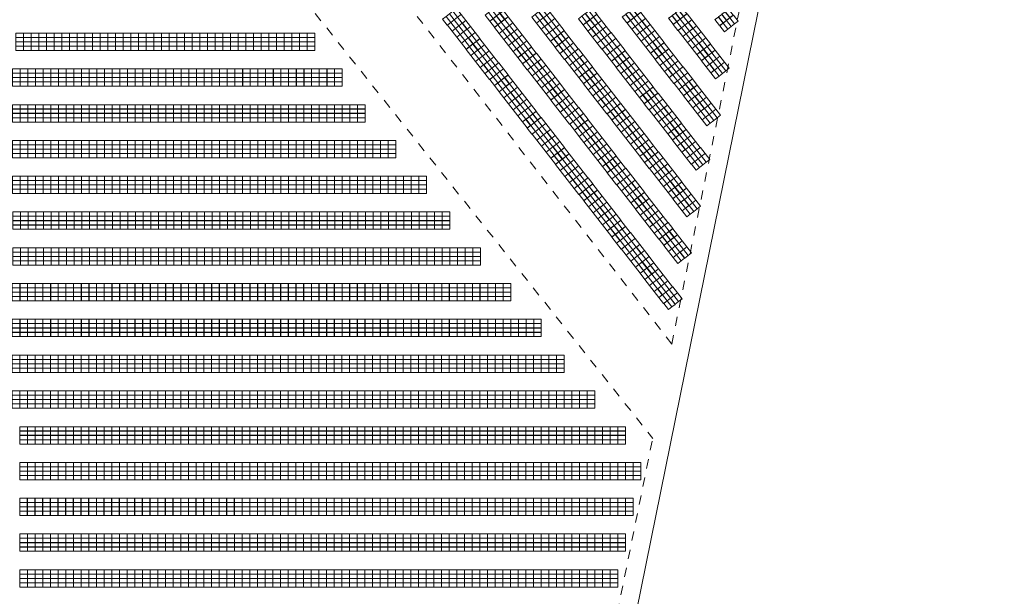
# Model space of a CAD drawing. Header units: metres. Extents: x 232744 to 233931, y 552844 to 554310.
# Tile 4 of 41: x 233540 to 233754, y 552970 to 553095. Entities that reach past the tile are written whole.
import ezdxf

# ---------------------------------------------------------------- set-up
doc = ezdxf.new("R2010")
doc.units = ezdxf.units.M
doc.linetypes.add('NLCS-HIDDEN', pattern=[4, 2, -2])
doc.layers.get('0').update_dxf_attribs({"lineweight": 18})
for name, color, linetype, lineweight in [('BH-N-contouren zonneakker', 251, 'NLCS-HIDDEN', 5), ('BH-N-hekwerk', 251, 'IE-TERREINAFSCHEIDING-KUNSTMATIG-OPEN', 18), ('GP-Modules', 252, 'Continuous', 9)]:
    doc.layers.add(name, color=color, linetype=linetype, lineweight=lineweight)
doc.linetypes.add('IE-TERREINAFSCHEIDING-KUNSTMATIG-OPEN', pattern='A,7,-1.5,[67,NLCS.SHX,S=0.75,R=0,X=0,Y=0],-1.5', length=10)

# ---------------------------------------------------------------- blocks, each defined once
blk = doc.blocks.new('fs_3851797_full')
for points in [[(0, 0, 0), (1.65, 0, 0), (1.65, -0.93, -0.34), (0, -0.93, -0.34), (0, 0, 0)], [(0, -0.94, -0.34), (1.65, -0.94, -0.34), (1.65, -1.87, -0.68), (0, -1.87, -0.68), (0, -0.94, -0.34)], [(0, -1.89, -0.69), (1.65, -1.89, -0.69), (1.65, -2.82, -1.03), (0, -2.82, -1.03), (0, -1.89, -0.69)], [(0, -2.83, -1.03), (1.65, -2.83, -1.03), (1.65, -3.76, -1.37), (0, -3.76, -1.37), (0, -2.83, -1.03)]]:
    blk.add_polyline3d(points)
blk = doc.blocks.new('fs_3851794_full')
for points in [[(0, 0, 0), (1.65, 0, 0), (1.65, -0.93, -0.34), (0, -0.93, -0.34), (0, 0, 0)], [(0, -0.94, -0.34), (1.65, -0.94, -0.34), (1.65, -1.87, -0.68), (0, -1.87, -0.68), (0, -0.94, -0.34)], [(0, -1.89, -0.69), (1.65, -1.89, -0.69), (1.65, -2.82, -1.03), (0, -2.82, -1.03), (0, -1.89, -0.69)], [(0, -2.83, -1.03), (1.65, -2.83, -1.03), (1.65, -3.76, -1.37), (0, -3.76, -1.37), (0, -2.83, -1.03)]]:
    blk.add_polyline3d(points)

msp = doc.modelspace()

# ---------------------------------------------------------------- linework, layer by layer
at = {"layer": 'BH-N-contouren zonneakker'}
for p, q in [((233681.72, 553024.93), (233437.51, 553339.5)), ((233432.78, 553312.77), (233677.64, 553004.44)), ((233681.72, 553024.93), (233699.04, 553110.39))]:
    msp.add_line(p, q, dxfattribs=at)
at = {"layer": 'BH-N-contouren zonneakker', "flags": 128}
msp.add_lwpolyline([(233432.78, 553312.77), (233418.33, 553231), (233507.57, 553119.51, -0.411771), (233506.97, 553113.91), (233456.09, 553072.49), (233628.36, 552851.09), (233640.11, 552869.42), (233646.11, 552897.9, -0.144749), (233647.19, 552899.9), (233658.74, 552911.51), (233676.95, 553001.36), (233677.64, 553004.44)], format="xyb", dxfattribs=at)
at = {"layer": 'BH-N-hekwerk', "flags": 128}
msp.add_lwpolyline([(233414.07, 553229.91), (233504.44, 553117.01), (233450.54, 553073.12), (233628.67, 552844.17), (233643.87, 552867.88), (233650.02, 552897.08), (233662.42, 552909.54), (233738.39, 553284.39), (233730.86, 553318.21), (233731.87, 553323.22), (233753.84, 553431.61), (233682.62, 553591.66), (233450.03, 553433.32)], close=True, dxfattribs=at)

# ---------------------------------------------------------------- block references
at = {"layer": 'GP-Modules', "rotation": 307.8241220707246}
for p in [(233644.21, 553098.56, 2.17), (233654.35, 553098.16, 2.17), (233673.98, 553098.19, 2.17), (233635.02, 553097.74, 2.17), (233636.04, 553096.43, 2.17), (233645.23, 553097.25, 2.17), (233655.37, 553096.85, 2.17), (233664.48, 553097.77, 2.17), (233665.5, 553096.45, 2.17), (233675, 553096.88, 2.17), (233684.02, 553097.9, 2.17), (233685.04, 553096.59, 2.17), (233694.07, 553097.61, 2.17), (233695.09, 553096.3, 2.17), (233637.06, 553095.11, 2.17), (233646.25, 553095.93, 2.17), (233647.27, 553094.62, 2.17), (233656.39, 553095.54, 2.17), (233657.41, 553094.22, 2.17), (233666.52, 553095.14, 2.17), (233667.54, 553093.83, 2.17), (233676.02, 553095.56, 2.17), (233677.04, 553094.25, 2.17), (233686.06, 553095.27, 2.17), (233687.08, 553093.96, 2.17), (233638.08, 553093.8, 2.17), (233639.1, 553092.49, 2.17), (233648.29, 553093.31, 2.17), (233649.31, 553091.99, 2.17), (233658.42, 553092.91, 2.17), (233668.56, 553092.51, 2.17), (233678.05, 553092.94, 2.17), (233688.1, 553092.65, 2.17), (233640.12, 553091.17, 2.17), (233641.14, 553089.86, 2.17), (233650.33, 553090.68, 2.17), (233659.44, 553091.6, 2.17), (233660.46, 553090.28, 2.17), (233669.58, 553091.2, 2.17), (233670.6, 553089.89, 2.17), (233679.07, 553091.62, 2.17), (233680.09, 553090.31, 2.17), (233689.12, 553091.33, 2.17), (233690.14, 553090.02, 2.17), (233642.16, 553088.55, 2.17), (233651.35, 553089.37, 2.17), (233652.37, 553088.05, 2.17), (233661.48, 553088.97, 2.17), (233662.5, 553087.66, 2.17), (233671.62, 553088.57, 2.17), (233681.11, 553089, 2.17), (233682.13, 553087.68, 2.17), (233691.16, 553088.71, 2.17), (233643.18, 553087.23, 2.17), (233644.2, 553085.92, 2.17), (233653.39, 553086.74, 2.17), (233654.41, 553085.43, 2.17), (233663.52, 553086.34, 2.17), (233672.64, 553087.26, 2.17), (233673.66, 553085.95, 2.17), (233683.15, 553086.37, 2.17), (233692.18, 553087.39, 2.17), (233693.2, 553086.08, 2.17), (233645.22, 553084.61, 2.17), (233646.24, 553083.29, 2.17), (233655.43, 553084.11, 2.17), (233664.54, 553085.03, 2.17), (233665.56, 553083.72, 2.17), (233674.67, 553084.63, 2.17), (233675.69, 553083.32, 2.17), (233684.17, 553085.05, 2.17), (233685.19, 553083.74, 2.17), (233647.26, 553081.98, 2.17), (233656.45, 553082.8, 2.17), (233657.47, 553081.49, 2.17), (233666.58, 553082.4, 2.17), (233667.6, 553081.09, 2.17), (233676.71, 553082.01, 2.17), (233686.21, 553082.43, 2.17), (233687.23, 553081.11, 2.17), (233648.28, 553080.67, 2.17), (233649.3, 553079.35, 2.17), (233658.49, 553080.17, 2.17), (233668.62, 553079.78, 2.17), (233677.73, 553080.69, 2.17), (233678.75, 553079.38, 2.17), (233688.25, 553079.8, 2.17), (233650.32, 553078.04, 2.17), (233659.51, 553078.86, 2.17), (233660.53, 553077.55, 2.17), (233669.64, 553078.46, 2.17), (233670.66, 553077.15, 2.17), (233679.77, 553078.07, 2.17), (233680.79, 553076.75, 2.17), (233689.27, 553078.49, 2.17), (233690.29, 553077.17, 2.17), (233651.34, 553076.73, 2.17), (233652.36, 553075.41, 2.17), (233661.55, 553076.23, 2.17), (233662.57, 553074.92, 2.17), (233671.68, 553075.84, 2.17), (233681.81, 553075.44, 2.17), (233691.31, 553075.86, 2.17), (233653.38, 553074.1, 2.17), (233654.4, 553072.79, 2.17), (233663.59, 553073.6, 2.17), (233672.7, 553074.52, 2.17), (233673.72, 553073.21, 2.17), (233682.83, 553074.13, 2.17), (233683.85, 553072.81, 2.17), (233655.42, 553071.47, 2.17), (233664.61, 553072.29, 2.17), (233665.63, 553070.98, 2.17), (233674.74, 553071.9, 2.17), (233675.76, 553070.58, 2.17), (233684.87, 553071.5, 2.17), (233656.44, 553070.16, 2.17), (233657.46, 553068.85, 2.17), (233666.65, 553069.66, 2.17), (233667.67, 553068.35, 2.17), (233676.78, 553069.27, 2.17), (233685.89, 553070.19, 2.17), (233686.91, 553068.87, 2.17), (233658.48, 553067.53, 2.17), (233659.5, 553066.22, 2.17), (233668.69, 553067.04, 2.17), (233677.8, 553067.96, 2.17), (233678.82, 553066.64, 2.17), (233687.93, 553067.56, 2.17), (233688.95, 553066.25, 2.17), (233660.52, 553064.91, 2.17), (233669.7, 553065.72, 2.17), (233670.72, 553064.41, 2.17), (233679.84, 553065.33, 2.17), (233680.86, 553064.02, 2.17), (233661.54, 553063.59, 2.17), (233662.55, 553062.28, 2.17), (233671.74, 553063.1, 2.17), (233681.88, 553062.7, 2.17), (233663.57, 553060.97, 2.17), (233672.76, 553061.78, 2.17), (233673.78, 553060.47, 2.17), (233682.9, 553061.39, 2.17), (233683.92, 553060.08, 2.17), (233664.59, 553059.65, 2.17), (233665.61, 553058.34, 2.17), (233674.8, 553059.16, 2.17), (233675.82, 553057.84, 2.17), (233684.94, 553058.76, 2.17), (233666.63, 553057.03, 2.17), (233667.65, 553055.71, 2.17), (233676.84, 553056.53, 2.17), (233685.95, 553057.45, 2.17), (233686.97, 553056.14, 2.17), (233668.67, 553054.4, 2.17), (233677.86, 553055.22, 2.17), (233678.88, 553053.9, 2.17), (233669.69, 553053.09, 2.17), (233670.71, 553051.77, 2.17), (233679.9, 553052.59, 2.17), (233680.92, 553051.28, 2.17), (233671.73, 553050.46, 2.17), (233672.75, 553049.15, 2.17), (233681.94, 553049.96, 2.17), (233673.77, 553047.83, 2.17), (233682.96, 553048.65, 2.17), (233683.98, 553047.34, 2.17), (233674.79, 553046.52, 2.17), (233675.81, 553045.21, 2.17), (233685, 553046.02, 2.17), (233676.83, 553043.89, 2.17), (233677.85, 553042.58, 2.17), (233678.87, 553041.26, 2.17), (233679.89, 553039.95, 2.17), (233680.91, 553038.64, 2.17), (233681.93, 553037.32, 2.17), (233682.95, 553036.01, 2.17)]:
    msp.add_blockref('fs_3851794_full', p, dxfattribs=at)
at = {"layer": 'GP-Modules'}
for p in [(233539.52, 553092.38, 2.17), (233541.18, 553092.38, 2.17), (233542.84, 553092.38, 2.17), (233544.51, 553092.38, 2.17), (233546.17, 553092.38, 2.17), (233547.83, 553092.38, 2.17), (233549.49, 553092.38, 2.17), (233551.16, 553092.38, 2.17), (233552.82, 553092.38, 2.17), (233554.48, 553092.38, 2.17), (233556.14, 553092.38, 2.17), (233557.81, 553092.38, 2.17), (233559.47, 553092.38, 2.17), (233561.13, 553092.38, 2.17), (233562.8, 553092.38, 2.17), (233564.46, 553092.38, 2.17), (233566.12, 553092.38, 2.17), (233567.78, 553092.38, 2.17), (233569.45, 553092.38, 2.17), (233571.11, 553092.38, 2.17), (233572.77, 553092.38, 2.17), (233574.43, 553092.38, 2.17), (233576.1, 553092.38, 2.17), (233577.76, 553092.38, 2.17), (233579.42, 553092.38, 2.17), (233581.09, 553092.38, 2.17), (233582.75, 553092.38, 2.17), (233584.41, 553092.38, 2.17), (233586.07, 553092.38, 2.17), (233587.74, 553092.38, 2.17), (233589.4, 553092.38, 2.17), (233591.06, 553092.38, 2.17), (233592.72, 553092.38, 2.17), (233594.39, 553092.38, 2.17), (233596.05, 553092.38, 2.17), (233597.71, 553092.38, 2.17), (233599.38, 553092.38, 2.17), (233601.04, 553092.38, 2.17), (233602.7, 553092.38, 2.17), (233538.8, 553084.62, 2.17), (233540.47, 553084.62, 2.17), (233542.13, 553084.62, 2.17), (233543.79, 553084.62, 2.17), (233545.46, 553084.62, 2.17), (233547.12, 553084.62, 2.17), (233548.78, 553084.62, 2.17), (233550.44, 553084.62, 2.17), (233552.11, 553084.62, 2.17), (233553.77, 553084.62, 2.17), (233555.43, 553084.62, 2.17), (233557.09, 553084.62, 2.17), (233558.76, 553084.62, 2.17), (233560.42, 553084.62, 2.17), (233562.08, 553084.62, 2.17), (233563.75, 553084.62, 2.17), (233565.41, 553084.62, 2.17), (233567.07, 553084.62, 2.17), (233568.73, 553084.62, 2.17), (233570.4, 553084.62, 2.17), (233572.06, 553084.62, 2.17), (233573.72, 553084.62, 2.17), (233575.38, 553084.62, 2.17), (233577.05, 553084.62, 2.17), (233578.71, 553084.62, 2.17), (233580.37, 553084.62, 2.17), (233582.04, 553084.62, 2.17), (233583.7, 553084.62, 2.17), (233585.36, 553084.62, 2.17), (233587.02, 553084.62, 2.17), (233588.69, 553084.62, 2.17), (233590.35, 553084.62, 2.17), (233592.01, 553084.62, 2.17), (233593.67, 553084.62, 2.17), (233595.34, 553084.62, 2.17), (233597, 553084.62, 2.17), (233598.66, 553084.62, 2.17), (233600.33, 553084.62, 2.17), (233601.99, 553084.62, 2.17), (233603.65, 553084.62, 2.17), (233605.31, 553084.62, 2.17), (233606.98, 553084.62, 2.17), (233608.63, 553084.63, 2.17), (233538.78, 553076.86, 2.17), (233540.44, 553076.86, 2.17), (233542.1, 553076.86, 2.17), (233543.77, 553076.86, 2.17), (233545.43, 553076.86, 2.17), (233547.09, 553076.86, 2.17), (233548.76, 553076.86, 2.17), (233550.42, 553076.86, 2.17), (233552.08, 553076.86, 2.17), (233553.74, 553076.86, 2.17), (233555.41, 553076.86, 2.17), (233557.07, 553076.86, 2.17), (233558.73, 553076.86, 2.17), (233560.39, 553076.86, 2.17), (233562.06, 553076.86, 2.17), (233563.72, 553076.86, 2.17), (233565.38, 553076.86, 2.17), (233567.05, 553076.86, 2.17), (233568.71, 553076.86, 2.17), (233570.37, 553076.86, 2.17), (233572.03, 553076.86, 2.17), (233573.7, 553076.86, 2.17), (233575.36, 553076.86, 2.17), (233577.02, 553076.86, 2.17), (233578.68, 553076.86, 2.17), (233580.35, 553076.86, 2.17), (233582.01, 553076.86, 2.17), (233583.67, 553076.86, 2.17), (233585.34, 553076.86, 2.17), (233587, 553076.86, 2.17), (233588.66, 553076.86, 2.17), (233590.32, 553076.86, 2.17), (233591.99, 553076.86, 2.17), (233593.65, 553076.86, 2.17), (233595.31, 553076.86, 2.17), (233596.97, 553076.86, 2.17), (233598.64, 553076.86, 2.17), (233600.3, 553076.86, 2.17), (233601.96, 553076.86, 2.17), (233603.63, 553076.86, 2.17), (233605.29, 553076.86, 2.17), (233606.95, 553076.86, 2.17), (233608.61, 553076.86, 2.17), (233610.28, 553076.86, 2.17), (233611.94, 553076.86, 2.17), (233613.6, 553076.86, 2.17), (233538.78, 553069.1, 2.17), (233540.44, 553069.1, 2.17), (233542.1, 553069.1, 2.17), (233543.77, 553069.1, 2.17), (233545.43, 553069.1, 2.17), (233547.09, 553069.1, 2.17), (233548.76, 553069.1, 2.17), (233550.42, 553069.1, 2.17), (233552.08, 553069.1, 2.17), (233553.74, 553069.1, 2.17), (233555.41, 553069.1, 2.17), (233557.07, 553069.1, 2.17), (233558.73, 553069.1, 2.17), (233560.39, 553069.1, 2.17), (233562.06, 553069.1, 2.17), (233563.72, 553069.1, 2.17), (233565.38, 553069.1, 2.17), (233567.05, 553069.1, 2.17), (233568.71, 553069.1, 2.17), (233570.37, 553069.1, 2.17), (233572.03, 553069.1, 2.17), (233573.7, 553069.1, 2.17), (233575.36, 553069.1, 2.17), (233577.02, 553069.1, 2.17), (233578.68, 553069.1, 2.17), (233580.35, 553069.1, 2.17), (233582.01, 553069.1, 2.17), (233583.67, 553069.1, 2.17), (233585.34, 553069.1, 2.17), (233587, 553069.1, 2.17), (233588.66, 553069.1, 2.17), (233590.32, 553069.1, 2.17), (233591.99, 553069.1, 2.17), (233593.65, 553069.1, 2.17), (233595.31, 553069.1, 2.17), (233596.97, 553069.1, 2.17), (233598.64, 553069.1, 2.17), (233600.3, 553069.1, 2.17), (233601.96, 553069.1, 2.17), (233603.63, 553069.1, 2.17), (233605.29, 553069.1, 2.17), (233606.95, 553069.1, 2.17), (233608.61, 553069.1, 2.17), (233610.28, 553069.1, 2.17), (233611.94, 553069.1, 2.17), (233613.6, 553069.1, 2.17), (233615.26, 553069.1, 2.17), (233616.93, 553069.1, 2.17), (233618.59, 553069.1, 2.17), (233620.25, 553069.1, 2.17), (233538.78, 553061.34, 2.17), (233540.44, 553061.34, 2.17), (233542.1, 553061.34, 2.17), (233543.77, 553061.34, 2.17), (233545.43, 553061.34, 2.17), (233547.09, 553061.34, 2.17), (233548.76, 553061.34, 2.17), (233550.42, 553061.34, 2.17), (233552.08, 553061.34, 2.17), (233553.74, 553061.34, 2.17), (233555.41, 553061.34, 2.17), (233557.07, 553061.34, 2.17), (233558.73, 553061.34, 2.17), (233560.39, 553061.34, 2.17), (233562.06, 553061.34, 2.17), (233563.72, 553061.34, 2.17), (233565.38, 553061.34, 2.17), (233567.05, 553061.34, 2.17), (233568.71, 553061.34, 2.17), (233570.37, 553061.34, 2.17), (233572.03, 553061.34, 2.17), (233573.7, 553061.34, 2.17), (233575.36, 553061.34, 2.17), (233577.02, 553061.34, 2.17), (233578.68, 553061.34, 2.17), (233580.35, 553061.34, 2.17), (233582.01, 553061.34, 2.17), (233583.67, 553061.34, 2.17), (233585.34, 553061.34, 2.17), (233587, 553061.34, 2.17), (233588.66, 553061.34, 2.17), (233590.32, 553061.34, 2.17), (233591.99, 553061.34, 2.17), (233593.65, 553061.34, 2.17), (233595.31, 553061.34, 2.17), (233596.97, 553061.34, 2.17), (233598.64, 553061.34, 2.17), (233600.3, 553061.34, 2.17), (233601.96, 553061.34, 2.17), (233603.63, 553061.34, 2.17), (233605.29, 553061.34, 2.17), (233606.95, 553061.34, 2.17), (233608.61, 553061.34, 2.17), (233610.28, 553061.34, 2.17), (233611.94, 553061.34, 2.17), (233613.6, 553061.34, 2.17), (233615.26, 553061.34, 2.17), (233616.93, 553061.34, 2.17), (233618.59, 553061.34, 2.17), (233620.25, 553061.34, 2.17), (233621.91, 553061.34, 2.17), (233623.58, 553061.34, 2.17), (233625.24, 553061.34, 2.17), (233626.89, 553061.33, 2.17), (233538.87, 553053.58, 2.17), (233540.53, 553053.58, 2.17), (233542.19, 553053.58, 2.17), (233543.86, 553053.58, 2.17), (233545.52, 553053.58, 2.17), (233547.18, 553053.58, 2.17), (233548.84, 553053.58, 2.17), (233550.51, 553053.58, 2.17), (233552.17, 553053.58, 2.17), (233553.83, 553053.58, 2.17), (233555.49, 553053.58, 2.17), (233557.16, 553053.58, 2.17), (233558.82, 553053.58, 2.17), (233560.48, 553053.58, 2.17), (233562.15, 553053.58, 2.17), (233563.81, 553053.58, 2.17), (233565.47, 553053.58, 2.17), (233567.13, 553053.58, 2.17), (233568.8, 553053.58, 2.17), (233570.46, 553053.58, 2.17), (233572.12, 553053.58, 2.17), (233573.78, 553053.58, 2.17), (233575.45, 553053.58, 2.17), (233577.11, 553053.58, 2.17), (233578.77, 553053.58, 2.17), (233580.44, 553053.58, 2.17), (233582.1, 553053.58, 2.17), (233583.76, 553053.58, 2.17), (233585.42, 553053.58, 2.17), (233587.09, 553053.58, 2.17), (233588.75, 553053.58, 2.17), (233590.41, 553053.58, 2.17), (233592.07, 553053.58, 2.17), (233593.74, 553053.58, 2.17), (233595.4, 553053.58, 2.17), (233597.06, 553053.58, 2.17), (233598.73, 553053.58, 2.17), (233600.39, 553053.58, 2.17), (233602.05, 553053.58, 2.17), (233603.71, 553053.58, 2.17), (233605.38, 553053.58, 2.17), (233607.04, 553053.58, 2.17), (233608.7, 553053.58, 2.17), (233610.36, 553053.58, 2.17), (233612.03, 553053.58, 2.17), (233613.69, 553053.58, 2.17), (233615.35, 553053.58, 2.17), (233617.02, 553053.58, 2.17), (233618.68, 553053.58, 2.17), (233620.34, 553053.58, 2.17), (233622, 553053.58, 2.17), (233623.67, 553053.58, 2.17), (233625.33, 553053.58, 2.17), (233626.99, 553053.58, 2.17), (233628.65, 553053.58, 2.17), (233630.32, 553053.58, 2.17), (233631.98, 553053.58, 2.17), (233538.85, 553045.82, 2.17), (233540.52, 553045.82, 2.17), (233542.18, 553045.82, 2.17), (233543.84, 553045.82, 2.17), (233545.51, 553045.82, 2.17), (233547.17, 553045.82, 2.17), (233548.83, 553045.82, 2.17), (233550.49, 553045.82, 2.17), (233552.16, 553045.82, 2.17), (233553.82, 553045.82, 2.17), (233555.48, 553045.82, 2.17), (233557.14, 553045.82, 2.17), (233558.81, 553045.82, 2.17), (233560.47, 553045.82, 2.17), (233562.13, 553045.82, 2.17), (233563.8, 553045.82, 2.17), (233565.46, 553045.82, 2.17), (233567.12, 553045.82, 2.17), (233568.78, 553045.82, 2.17), (233570.45, 553045.82, 2.17), (233572.11, 553045.82, 2.17), (233573.77, 553045.82, 2.17), (233575.43, 553045.82, 2.17), (233577.1, 553045.82, 2.17), (233578.76, 553045.82, 2.17), (233580.42, 553045.82, 2.17), (233582.09, 553045.82, 2.17), (233583.75, 553045.82, 2.17), (233585.41, 553045.82, 2.17), (233587.07, 553045.82, 2.17), (233588.74, 553045.82, 2.17), (233590.4, 553045.82, 2.17), (233592.06, 553045.82, 2.17), (233593.72, 553045.82, 2.17), (233595.39, 553045.82, 2.17), (233597.05, 553045.82, 2.17), (233598.71, 553045.82, 2.17), (233600.38, 553045.82, 2.17), (233602.04, 553045.82, 2.17), (233603.7, 553045.82, 2.17), (233605.36, 553045.82, 2.17), (233607.03, 553045.82, 2.17), (233608.69, 553045.82, 2.17), (233610.35, 553045.82, 2.17), (233612.01, 553045.82, 2.17), (233613.68, 553045.82, 2.17), (233615.34, 553045.82, 2.17), (233617, 553045.82, 2.17), (233618.67, 553045.82, 2.17), (233620.33, 553045.82, 2.17), (233621.99, 553045.82, 2.17), (233623.65, 553045.82, 2.17), (233625.32, 553045.82, 2.17), (233626.98, 553045.82, 2.17), (233628.64, 553045.82, 2.17), (233630.3, 553045.82, 2.17), (233631.97, 553045.82, 2.17), (233633.63, 553045.82, 2.17), (233635.29, 553045.82, 2.17), (233636.95, 553045.82, 2.17), (233638.62, 553045.82, 2.17), (233538.74, 553038.06, 2.17), (233540.41, 553038.06, 2.17), (233542.07, 553038.06, 2.17), (233543.73, 553038.06, 2.17), (233545.39, 553038.06, 2.17), (233547.06, 553038.06, 2.17), (233548.72, 553038.06, 2.17), (233550.38, 553038.06, 2.17), (233552.04, 553038.06, 2.17), (233553.71, 553038.06, 2.17), (233555.37, 553038.06, 2.17), (233557.03, 553038.06, 2.17), (233558.69, 553038.06, 2.17), (233560.36, 553038.06, 2.17), (233562.02, 553038.06, 2.17), (233563.68, 553038.06, 2.17), (233565.35, 553038.06, 2.17), (233567.01, 553038.06, 2.17), (233568.67, 553038.06, 2.17), (233570.33, 553038.06, 2.17), (233572, 553038.06, 2.17), (233573.66, 553038.06, 2.17), (233575.32, 553038.06, 2.17), (233576.98, 553038.06, 2.17), (233578.65, 553038.06, 2.17), (233580.31, 553038.06, 2.17), (233581.97, 553038.06, 2.17), (233583.64, 553038.06, 2.17), (233585.3, 553038.06, 2.17), (233586.96, 553038.06, 2.17), (233588.62, 553038.06, 2.17), (233590.29, 553038.06, 2.17), (233591.95, 553038.06, 2.17), (233593.61, 553038.06, 2.17), (233595.27, 553038.06, 2.17), (233596.94, 553038.06, 2.17), (233598.6, 553038.06, 2.17), (233600.26, 553038.06, 2.17), (233601.93, 553038.06, 2.17), (233603.59, 553038.06, 2.17), (233605.25, 553038.06, 2.17), (233606.91, 553038.06, 2.17), (233608.58, 553038.06, 2.17), (233610.24, 553038.06, 2.17), (233611.9, 553038.06, 2.17), (233613.56, 553038.06, 2.17), (233615.23, 553038.06, 2.17), (233616.89, 553038.06, 2.17), (233618.55, 553038.06, 2.17), (233620.22, 553038.06, 2.17), (233621.88, 553038.06, 2.17), (233623.54, 553038.06, 2.17), (233625.2, 553038.06, 2.17), (233626.87, 553038.06, 2.17), (233628.53, 553038.06, 2.17), (233630.19, 553038.06, 2.17), (233631.85, 553038.06, 2.17), (233633.52, 553038.06, 2.17), (233635.18, 553038.06, 2.17), (233636.84, 553038.06, 2.17), (233638.5, 553038.06, 2.17), (233640.17, 553038.06, 2.17), (233641.83, 553038.06, 2.17), (233643.49, 553038.06, 2.17), (233645.16, 553038.06, 2.17), (233538.74, 553030.3, 2.17), (233540.41, 553030.3, 2.17), (233542.07, 553030.3, 2.17), (233543.73, 553030.3, 2.17), (233545.39, 553030.3, 2.17), (233547.06, 553030.3, 2.17), (233548.72, 553030.3, 2.17), (233550.38, 553030.3, 2.17), (233552.04, 553030.3, 2.17), (233553.71, 553030.3, 2.17), (233555.37, 553030.3, 2.17), (233557.03, 553030.3, 2.17), (233558.69, 553030.3, 2.17), (233560.36, 553030.3, 2.17), (233562.02, 553030.3, 2.17), (233563.68, 553030.3, 2.17), (233565.35, 553030.3, 2.17), (233567.01, 553030.3, 2.17), (233568.67, 553030.3, 2.17), (233570.33, 553030.3, 2.17), (233572, 553030.3, 2.17), (233573.66, 553030.3, 2.17), (233575.32, 553030.3, 2.17), (233576.98, 553030.3, 2.17), (233578.65, 553030.3, 2.17), (233580.31, 553030.3, 2.17), (233581.97, 553030.3, 2.17), (233583.64, 553030.3, 2.17), (233585.3, 553030.3, 2.17), (233586.96, 553030.3, 2.17), (233588.62, 553030.3, 2.17), (233590.29, 553030.3, 2.17), (233591.95, 553030.3, 2.17), (233593.61, 553030.3, 2.17), (233595.27, 553030.3, 2.17), (233596.94, 553030.3, 2.17), (233598.6, 553030.3, 2.17), (233600.26, 553030.3, 2.17), (233601.93, 553030.3, 2.17), (233603.59, 553030.3, 2.17), (233605.25, 553030.3, 2.17), (233606.91, 553030.3, 2.17), (233608.58, 553030.3, 2.17), (233610.24, 553030.3, 2.17), (233611.9, 553030.3, 2.17), (233613.56, 553030.3, 2.17), (233615.23, 553030.3, 2.17), (233616.89, 553030.3, 2.17), (233618.55, 553030.3, 2.17), (233620.22, 553030.3, 2.17), (233621.88, 553030.3, 2.17), (233623.54, 553030.3, 2.17), (233625.2, 553030.3, 2.17), (233626.87, 553030.3, 2.17), (233628.53, 553030.3, 2.17), (233630.19, 553030.3, 2.17), (233631.85, 553030.3, 2.17), (233633.52, 553030.3, 2.17), (233635.18, 553030.3, 2.17), (233636.84, 553030.3, 2.17), (233638.5, 553030.3, 2.17), (233640.17, 553030.3, 2.17), (233641.83, 553030.3, 2.17), (233643.49, 553030.3, 2.17), (233645.16, 553030.3, 2.17), (233646.82, 553030.3, 2.17), (233648.48, 553030.3, 2.17), (233650.14, 553030.3, 2.17), (233651.79, 553030.3, 2.17), (233538.72, 553022.54, 2.17), (233540.38, 553022.54, 2.17), (233542.04, 553022.54, 2.17), (233543.71, 553022.54, 2.17), (233545.37, 553022.54, 2.17), (233547.03, 553022.54, 2.17), (233548.69, 553022.54, 2.17), (233550.36, 553022.54, 2.17), (233552.02, 553022.54, 2.17), (233553.68, 553022.54, 2.17), (233555.34, 553022.54, 2.17), (233557.01, 553022.54, 2.17), (233558.67, 553022.54, 2.17), (233560.33, 553022.54, 2.17), (233561.99, 553022.54, 2.17), (233563.66, 553022.54, 2.17), (233565.32, 553022.54, 2.17), (233566.98, 553022.54, 2.17), (233568.65, 553022.54, 2.17), (233570.31, 553022.54, 2.17), (233571.97, 553022.54, 2.17), (233573.63, 553022.54, 2.17), (233575.3, 553022.54, 2.17), (233576.96, 553022.54, 2.17), (233578.62, 553022.54, 2.17), (233580.28, 553022.54, 2.17), (233581.95, 553022.54, 2.17), (233583.61, 553022.54, 2.17), (233585.27, 553022.54, 2.17), (233586.94, 553022.54, 2.17), (233588.6, 553022.54, 2.17), (233590.26, 553022.54, 2.17), (233591.92, 553022.54, 2.17), (233593.59, 553022.54, 2.17), (233595.25, 553022.54, 2.17), (233596.91, 553022.54, 2.17), (233598.57, 553022.54, 2.17), (233600.24, 553022.54, 2.17), (233601.9, 553022.54, 2.17), (233603.56, 553022.54, 2.17), (233605.23, 553022.54, 2.17), (233606.89, 553022.54, 2.17), (233608.55, 553022.54, 2.17), (233610.21, 553022.54, 2.17), (233611.88, 553022.54, 2.17), (233613.54, 553022.54, 2.17), (233615.2, 553022.54, 2.17), (233616.86, 553022.54, 2.17), (233618.53, 553022.54, 2.17), (233620.19, 553022.54, 2.17), (233621.85, 553022.54, 2.17), (233623.52, 553022.54, 2.17), (233625.18, 553022.54, 2.17), (233626.84, 553022.54, 2.17), (233628.5, 553022.54, 2.17), (233630.17, 553022.54, 2.17), (233631.83, 553022.54, 2.17), (233633.49, 553022.54, 2.17), (233635.15, 553022.54, 2.17), (233636.82, 553022.54, 2.17), (233638.48, 553022.54, 2.17), (233640.14, 553022.54, 2.17), (233641.8, 553022.54, 2.17), (233643.47, 553022.54, 2.17), (233645.13, 553022.54, 2.17), (233646.79, 553022.54, 2.17), (233648.46, 553022.54, 2.17), (233650.12, 553022.54, 2.17), (233651.78, 553022.54, 2.17), (233653.44, 553022.54, 2.17), (233655.11, 553022.54, 2.17), (233656.77, 553022.54, 2.17), (233538.7, 553014.77, 2.17), (233540.37, 553014.77, 2.17), (233542.03, 553014.77, 2.17), (233543.69, 553014.77, 2.17), (233545.36, 553014.77, 2.17), (233547.02, 553014.77, 2.17), (233548.68, 553014.77, 2.17), (233550.34, 553014.77, 2.17), (233552.01, 553014.77, 2.17), (233553.67, 553014.77, 2.17), (233555.33, 553014.77, 2.17), (233556.99, 553014.77, 2.17), (233558.66, 553014.77, 2.17), (233560.32, 553014.77, 2.17), (233561.98, 553014.77, 2.17), (233563.64, 553014.77, 2.17), (233565.31, 553014.77, 2.17), (233566.97, 553014.77, 2.17), (233568.63, 553014.77, 2.17), (233570.3, 553014.77, 2.17), (233571.96, 553014.77, 2.17), (233573.62, 553014.77, 2.17), (233575.28, 553014.77, 2.17), (233576.95, 553014.77, 2.17), (233578.61, 553014.77, 2.17), (233580.27, 553014.77, 2.17), (233581.93, 553014.77, 2.17), (233583.6, 553014.77, 2.17), (233585.26, 553014.77, 2.17), (233586.92, 553014.77, 2.17), (233588.59, 553014.77, 2.17), (233590.25, 553014.77, 2.17), (233591.91, 553014.77, 2.17), (233593.57, 553014.77, 2.17), (233595.24, 553014.77, 2.17), (233596.9, 553014.77, 2.17), (233598.56, 553014.77, 2.17), (233600.22, 553014.77, 2.17), (233601.89, 553014.77, 2.17), (233603.55, 553014.77, 2.17), (233605.21, 553014.77, 2.17), (233606.88, 553014.77, 2.17), (233608.54, 553014.77, 2.17), (233610.2, 553014.77, 2.17), (233611.86, 553014.77, 2.17), (233613.53, 553014.77, 2.17), (233615.19, 553014.77, 2.17), (233616.85, 553014.77, 2.17), (233618.51, 553014.77, 2.17), (233620.18, 553014.77, 2.17), (233621.84, 553014.77, 2.17), (233623.5, 553014.77, 2.17), (233625.17, 553014.77, 2.17), (233626.83, 553014.77, 2.17), (233628.49, 553014.77, 2.17), (233630.15, 553014.77, 2.17), (233631.82, 553014.77, 2.17), (233633.48, 553014.77, 2.17), (233635.14, 553014.77, 2.17), (233636.8, 553014.77, 2.17), (233638.47, 553014.77, 2.17), (233640.13, 553014.77, 2.17), (233641.79, 553014.77, 2.17), (233643.45, 553014.77, 2.17), (233645.12, 553014.77, 2.17), (233646.78, 553014.77, 2.17), (233648.44, 553014.77, 2.17), (233650.11, 553014.77, 2.17), (233651.77, 553014.77, 2.17), (233653.43, 553014.77, 2.17), (233655.09, 553014.77, 2.17), (233656.76, 553014.77, 2.17), (233658.42, 553014.77, 2.17), (233660.08, 553014.77, 2.17), (233661.74, 553014.77, 2.17), (233663.41, 553014.77, 2.17), (233540.35, 553007.01, 2.17), (233542.02, 553007.01, 2.17), (233543.68, 553007.01, 2.17), (233545.34, 553007.01, 2.17), (233547.01, 553007.01, 2.17), (233548.67, 553007.01, 2.17), (233550.33, 553007.01, 2.17), (233551.99, 553007.01, 2.17), (233553.66, 553007.01, 2.17), (233555.32, 553007.01, 2.17), (233556.98, 553007.01, 2.17), (233558.64, 553007.01, 2.17), (233560.31, 553007.01, 2.17), (233561.97, 553007.01, 2.17), (233563.63, 553007.01, 2.17), (233565.29, 553007.01, 2.17), (233566.96, 553007.01, 2.17), (233568.62, 553007.01, 2.17), (233570.28, 553007.01, 2.17), (233571.95, 553007.01, 2.17), (233573.61, 553007.01, 2.17), (233575.27, 553007.01, 2.17), (233576.93, 553007.01, 2.17), (233578.6, 553007.01, 2.17), (233580.26, 553007.01, 2.17), (233581.92, 553007.01, 2.17), (233583.58, 553007.01, 2.17), (233585.25, 553007.01, 2.17), (233586.91, 553007.01, 2.17), (233588.57, 553007.01, 2.17), (233590.24, 553007.01, 2.17), (233591.9, 553007.01, 2.17), (233593.56, 553007.01, 2.17), (233595.22, 553007.01, 2.17), (233596.89, 553007.01, 2.17), (233598.55, 553007.01, 2.17), (233600.21, 553007.01, 2.17), (233601.87, 553007.01, 2.17), (233603.54, 553007.01, 2.17), (233605.2, 553007.01, 2.17), (233606.86, 553007.01, 2.17), (233608.53, 553007.01, 2.17), (233610.19, 553007.01, 2.17), (233611.85, 553007.01, 2.17), (233613.51, 553007.01, 2.17), (233615.18, 553007.01, 2.17), (233616.84, 553007.01, 2.17), (233618.5, 553007.01, 2.17), (233620.16, 553007.01, 2.17), (233621.83, 553007.01, 2.17), (233623.49, 553007.01, 2.17), (233625.15, 553007.01, 2.17), (233626.82, 553007.01, 2.17), (233628.48, 553007.01, 2.17), (233630.14, 553007.01, 2.17), (233631.8, 553007.01, 2.17), (233633.47, 553007.01, 2.17), (233635.13, 553007.01, 2.17), (233636.79, 553007.01, 2.17), (233638.45, 553007.01, 2.17), (233640.12, 553007.01, 2.17), (233641.78, 553007.01, 2.17), (233643.44, 553007.01, 2.17), (233645.1, 553007.01, 2.17), (233646.77, 553007.01, 2.17), (233648.43, 553007.01, 2.17), (233650.09, 553007.01, 2.17), (233651.76, 553007.01, 2.17), (233653.42, 553007.01, 2.17), (233655.08, 553007.01, 2.17), (233656.74, 553007.01, 2.17), (233658.41, 553007.01, 2.17), (233660.07, 553007.01, 2.17), (233661.73, 553007.01, 2.17), (233663.39, 553007.01, 2.17), (233665.06, 553007.01, 2.17), (233666.72, 553007.01, 2.17), (233668.38, 553007.01, 2.17), (233670.05, 553007.01, 2.17), (233540.35, 552999.25, 2.17), (233542.02, 552999.25, 2.17), (233543.68, 552999.25, 2.17), (233545.34, 552999.25, 2.17), (233547.01, 552999.25, 2.17), (233548.67, 552999.25, 2.17), (233550.33, 552999.25, 2.17), (233551.99, 552999.25, 2.17), (233553.66, 552999.25, 2.17), (233555.32, 552999.25, 2.17), (233556.98, 552999.25, 2.17), (233558.64, 552999.25, 2.17), (233560.31, 552999.25, 2.17), (233561.97, 552999.25, 2.17), (233563.63, 552999.25, 2.17), (233565.29, 552999.25, 2.17), (233566.96, 552999.25, 2.17), (233568.62, 552999.25, 2.17), (233570.28, 552999.25, 2.17), (233571.95, 552999.25, 2.17), (233573.61, 552999.25, 2.17), (233575.27, 552999.25, 2.17), (233576.93, 552999.25, 2.17), (233578.6, 552999.25, 2.17), (233580.26, 552999.25, 2.17), (233581.92, 552999.25, 2.17), (233583.58, 552999.25, 2.17), (233585.25, 552999.25, 2.17), (233586.91, 552999.25, 2.17), (233588.57, 552999.25, 2.17), (233590.24, 552999.25, 2.17), (233591.9, 552999.25, 2.17), (233593.56, 552999.25, 2.17), (233595.22, 552999.25, 2.17), (233596.89, 552999.25, 2.17), (233598.55, 552999.25, 2.17), (233600.21, 552999.25, 2.17), (233601.87, 552999.25, 2.17), (233603.54, 552999.25, 2.17), (233605.2, 552999.25, 2.17), (233606.86, 552999.25, 2.17), (233608.53, 552999.25, 2.17), (233610.19, 552999.25, 2.17), (233611.85, 552999.25, 2.17), (233613.51, 552999.25, 2.17), (233615.18, 552999.25, 2.17), (233616.84, 552999.25, 2.17), (233618.5, 552999.25, 2.17), (233620.16, 552999.25, 2.17), (233621.83, 552999.25, 2.17), (233623.49, 552999.25, 2.17), (233625.15, 552999.25, 2.17), (233626.82, 552999.25, 2.17), (233628.48, 552999.25, 2.17), (233630.14, 552999.25, 2.17), (233631.8, 552999.25, 2.17), (233633.47, 552999.25, 2.17), (233635.13, 552999.25, 2.17), (233636.79, 552999.25, 2.17), (233638.45, 552999.25, 2.17), (233640.12, 552999.25, 2.17), (233641.78, 552999.25, 2.17), (233643.44, 552999.25, 2.17), (233645.1, 552999.25, 2.17), (233646.77, 552999.25, 2.17), (233648.43, 552999.25, 2.17), (233650.09, 552999.25, 2.17), (233651.76, 552999.25, 2.17), (233653.42, 552999.25, 2.17), (233655.08, 552999.25, 2.17), (233656.74, 552999.25, 2.17), (233658.41, 552999.25, 2.17), (233660.07, 552999.25, 2.17), (233661.73, 552999.25, 2.17), (233663.39, 552999.25, 2.17), (233665.06, 552999.25, 2.17), (233666.72, 552999.25, 2.17), (233668.38, 552999.25, 2.17), (233670.05, 552999.25, 2.17), (233671.71, 552999.25, 2.17), (233673.37, 552999.25, 2.17), (233540.34, 552991.49, 2.17), (233542, 552991.49, 2.17), (233543.67, 552991.49, 2.17), (233545.33, 552991.49, 2.17), (233546.99, 552991.49, 2.17), (233548.66, 552991.49, 2.17), (233550.32, 552991.49, 2.17), (233551.98, 552991.49, 2.17), (233553.64, 552991.49, 2.17), (233555.31, 552991.49, 2.17), (233556.97, 552991.49, 2.17), (233558.63, 552991.49, 2.17), (233560.29, 552991.49, 2.17), (233561.96, 552991.49, 2.17), (233563.62, 552991.49, 2.17), (233565.28, 552991.49, 2.17), (233566.94, 552991.49, 2.17), (233568.61, 552991.49, 2.17), (233570.27, 552991.49, 2.17), (233571.93, 552991.49, 2.17), (233573.6, 552991.49, 2.17), (233575.26, 552991.49, 2.17), (233576.92, 552991.49, 2.17), (233578.58, 552991.49, 2.17), (233580.25, 552991.49, 2.17), (233581.91, 552991.49, 2.17), (233583.57, 552991.49, 2.17), (233585.23, 552991.49, 2.17), (233586.9, 552991.49, 2.17), (233588.56, 552991.49, 2.17), (233590.22, 552991.49, 2.17), (233591.89, 552991.49, 2.17), (233593.55, 552991.49, 2.17), (233595.21, 552991.49, 2.17), (233596.87, 552991.49, 2.17), (233598.54, 552991.49, 2.17), (233600.2, 552991.49, 2.17), (233601.86, 552991.49, 2.17), (233603.52, 552991.49, 2.17), (233605.19, 552991.49, 2.17), (233606.85, 552991.49, 2.17), (233608.51, 552991.49, 2.17), (233610.18, 552991.49, 2.17), (233611.84, 552991.49, 2.17), (233613.5, 552991.49, 2.17), (233615.16, 552991.49, 2.17), (233616.83, 552991.49, 2.17), (233618.49, 552991.49, 2.17), (233620.15, 552991.49, 2.17), (233621.81, 552991.49, 2.17), (233623.48, 552991.49, 2.17), (233625.14, 552991.49, 2.17), (233626.8, 552991.49, 2.17), (233628.47, 552991.49, 2.17), (233630.13, 552991.49, 2.17), (233631.79, 552991.49, 2.17), (233633.45, 552991.49, 2.17), (233635.12, 552991.49, 2.17), (233636.78, 552991.49, 2.17), (233638.44, 552991.49, 2.17), (233640.1, 552991.49, 2.17), (233641.77, 552991.49, 2.17), (233643.43, 552991.49, 2.17), (233645.09, 552991.49, 2.17), (233646.75, 552991.49, 2.17), (233648.42, 552991.49, 2.17), (233650.08, 552991.49, 2.17), (233651.74, 552991.49, 2.17), (233653.41, 552991.49, 2.17), (233655.07, 552991.49, 2.17), (233656.73, 552991.49, 2.17), (233658.39, 552991.49, 2.17), (233660.06, 552991.49, 2.17), (233661.72, 552991.49, 2.17), (233663.38, 552991.49, 2.17), (233665.04, 552991.49, 2.17), (233666.71, 552991.49, 2.17), (233668.37, 552991.49, 2.17), (233670.03, 552991.49, 2.17), (233671.7, 552991.49, 2.17), (233540.35, 552983.73, 2.17), (233542.02, 552983.73, 2.17), (233543.68, 552983.73, 2.17), (233545.34, 552983.73, 2.17), (233547, 552983.73, 2.17), (233548.67, 552983.73, 2.17), (233550.33, 552983.73, 2.17), (233551.99, 552983.73, 2.17), (233553.65, 552983.73, 2.17), (233555.32, 552983.73, 2.17), (233556.98, 552983.73, 2.17), (233558.64, 552983.73, 2.17), (233560.31, 552983.73, 2.17), (233561.97, 552983.73, 2.17), (233563.63, 552983.73, 2.17), (233565.29, 552983.73, 2.17), (233566.96, 552983.73, 2.17), (233568.62, 552983.73, 2.17), (233570.28, 552983.73, 2.17), (233571.94, 552983.73, 2.17), (233573.61, 552983.73, 2.17), (233575.27, 552983.73, 2.17), (233576.93, 552983.73, 2.17), (233578.6, 552983.73, 2.17), (233580.26, 552983.73, 2.17), (233581.92, 552983.73, 2.17), (233583.58, 552983.73, 2.17), (233585.25, 552983.73, 2.17), (233586.91, 552983.73, 2.17), (233588.57, 552983.73, 2.17), (233590.23, 552983.73, 2.17), (233591.9, 552983.73, 2.17), (233593.56, 552983.73, 2.17), (233595.22, 552983.73, 2.17), (233596.89, 552983.73, 2.17), (233598.55, 552983.73, 2.17), (233600.21, 552983.73, 2.17), (233601.87, 552983.73, 2.17), (233603.54, 552983.73, 2.17), (233605.2, 552983.73, 2.17), (233606.86, 552983.73, 2.17), (233608.52, 552983.73, 2.17), (233610.19, 552983.73, 2.17), (233611.85, 552983.73, 2.17), (233613.51, 552983.73, 2.17), (233615.18, 552983.73, 2.17), (233616.84, 552983.73, 2.17), (233618.5, 552983.73, 2.17), (233620.16, 552983.73, 2.17), (233621.83, 552983.73, 2.17), (233623.49, 552983.73, 2.17), (233625.15, 552983.73, 2.17), (233626.81, 552983.73, 2.17), (233628.48, 552983.73, 2.17), (233630.14, 552983.73, 2.17), (233631.8, 552983.73, 2.17), (233633.47, 552983.73, 2.17), (233635.13, 552983.73, 2.17), (233636.79, 552983.73, 2.17), (233638.45, 552983.73, 2.17), (233640.12, 552983.73, 2.17), (233641.78, 552983.73, 2.17), (233643.44, 552983.73, 2.17), (233645.1, 552983.73, 2.17), (233646.77, 552983.73, 2.17), (233648.43, 552983.73, 2.17), (233650.09, 552983.73, 2.17), (233651.75, 552983.73, 2.17), (233653.42, 552983.73, 2.17), (233655.08, 552983.73, 2.17), (233656.74, 552983.73, 2.17), (233658.41, 552983.73, 2.17), (233660.07, 552983.73, 2.17), (233661.73, 552983.73, 2.17), (233663.39, 552983.73, 2.17), (233665.06, 552983.73, 2.17), (233666.72, 552983.73, 2.17), (233668.38, 552983.73, 2.17), (233670.04, 552983.73, 2.17), (233540.35, 552975.97, 2.17), (233542.02, 552975.97, 2.17), (233543.68, 552975.97, 2.17), (233545.34, 552975.97, 2.17), (233547, 552975.97, 2.17), (233548.67, 552975.97, 2.17), (233550.33, 552975.97, 2.17), (233551.99, 552975.97, 2.17), (233553.65, 552975.97, 2.17), (233555.32, 552975.97, 2.17), (233556.98, 552975.97, 2.17), (233558.64, 552975.97, 2.17), (233560.31, 552975.97, 2.17), (233561.97, 552975.97, 2.17), (233563.63, 552975.97, 2.17), (233565.29, 552975.97, 2.17), (233566.96, 552975.97, 2.17), (233568.62, 552975.97, 2.17), (233570.28, 552975.97, 2.17), (233571.94, 552975.97, 2.17), (233573.61, 552975.97, 2.17), (233575.27, 552975.97, 2.17), (233576.93, 552975.97, 2.17), (233578.6, 552975.97, 2.17), (233580.26, 552975.97, 2.17), (233581.92, 552975.97, 2.17), (233583.58, 552975.97, 2.17), (233585.25, 552975.97, 2.17), (233586.91, 552975.97, 2.17), (233588.57, 552975.97, 2.17), (233590.23, 552975.97, 2.17), (233591.9, 552975.97, 2.17), (233593.56, 552975.97, 2.17), (233595.22, 552975.97, 2.17), (233596.89, 552975.97, 2.17), (233598.55, 552975.97, 2.17), (233600.21, 552975.97, 2.17), (233601.87, 552975.97, 2.17), (233603.54, 552975.97, 2.17), (233605.2, 552975.97, 2.17), (233606.86, 552975.97, 2.17), (233608.52, 552975.97, 2.17), (233610.19, 552975.97, 2.17), (233611.85, 552975.97, 2.17), (233613.51, 552975.97, 2.17), (233615.18, 552975.97, 2.17), (233616.84, 552975.97, 2.17), (233618.5, 552975.97, 2.17), (233620.16, 552975.97, 2.17), (233621.83, 552975.97, 2.17), (233623.49, 552975.97, 2.17), (233625.15, 552975.97, 2.17), (233626.81, 552975.97, 2.17), (233628.48, 552975.97, 2.17), (233630.14, 552975.97, 2.17), (233631.8, 552975.97, 2.17), (233633.47, 552975.97, 2.17), (233635.13, 552975.97, 2.17), (233636.79, 552975.97, 2.17), (233638.45, 552975.97, 2.17), (233640.12, 552975.97, 2.17), (233641.78, 552975.97, 2.17), (233643.44, 552975.97, 2.17), (233645.1, 552975.97, 2.17), (233646.77, 552975.97, 2.17), (233648.43, 552975.97, 2.17), (233650.09, 552975.97, 2.17), (233651.75, 552975.97, 2.17), (233653.42, 552975.97, 2.17), (233655.08, 552975.97, 2.17), (233656.74, 552975.97, 2.17), (233658.41, 552975.97, 2.17), (233660.07, 552975.97, 2.17), (233661.73, 552975.97, 2.17), (233663.39, 552975.97, 2.17), (233665.06, 552975.97, 2.17), (233666.72, 552975.97, 2.17), (233668.38, 552975.97, 2.17)]:
    msp.add_blockref('fs_3851797_full', p, dxfattribs=at)

doc.saveas('drawing.dxf')
